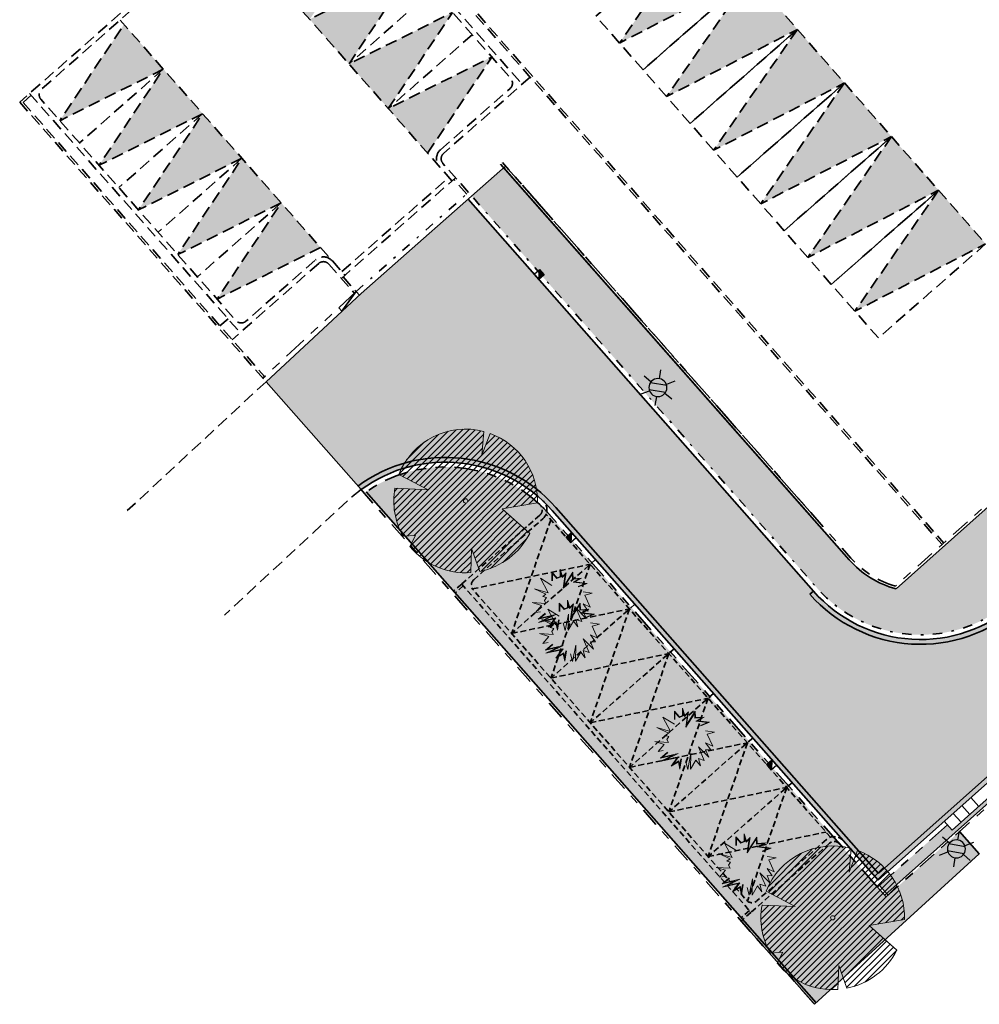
# Model space of a CAD drawing. Header units: metres. Extents: x 104013 to 104665, y 427946 to 428479.
# Tile 3 of 195: x 104181 to 104222, y 428037 to 428079. Entities that reach past the tile are written whole.
import ezdxf
from ezdxf.enums import TextEntityAlignment as Align

# ---------------------------------------------------------------- set-up
doc = ezdxf.new("R2010")
doc.units = ezdxf.units.M
for name, pattern in [('DASHED', [0.75, 0.5, -0.25]), ('DASHED2', [0.375, 0.25, -0.125]), ('VH-GELEIDEBAND', [6, 2, -2, 0, -2]), ('VH-OPSLUITBAND', [10, 4, -2, 2, -2]), ('VH-TROTTOIRBAND', [15, 5, -2, 2, -2, 2, -2])]:
    doc.linetypes.add(name, pattern=pattern)
for name, color, linetype, true_color in [('_ERFTOEGANGSWEG', 2, 'Continuous', 0xffff00), ('N-WE-VH-VERHARDING-AP_GROEN1', 7, 'Continuous', 0xdbffb8), ('N-WE-VH-VERHARDING-AP_RIJBAAN-ELEMENT', 7, 'Continuous', 0x7f4f3f), ('N-WE-VH-VERHARDING-AP_VOETPAD', 7, 'Continuous', 0xdbdbdb)]:
    doc.layers.add(name, color=color, linetype=linetype, true_color=true_color)
for name, color, linetype, lineweight in [('N-WE-GR-BEPLANTING_CULTUUR-V (Vaste planten gereserveerde parkeerplaatsen)', 132, 'Continuous', 18), ("N-WE-GR-BOOM-S (Tilia cordata 'Savaria')", 52, 'Continuous', 0), ('N-WE-GR-HEESTER-S (Soort ntb)', 210, 'Continuous', 0), ('N-WE-IE-MEUBILAIR_WEGMEUBILAIR_LICHTMAST-S', 7, 'Continuous', 25), ('N-WE-RI-HWA_KOLK_TROTTOIRKOLK-S', 150, 'Continuous', 25), ('N-WE-VH-GOOT-G', 170, 'Continuous', 35), ('N-WE-VH-KANTOPSLUITING_GELEIDEBAND-G', 20, 'VH-GELEIDEBAND', 35), ('N-WE-VH-KANTOPSLUITING_INRITBAND-G', 210, 'Continuous', 35), ('N-WE-VH-KANTOPSLUITING_OPSLUITBAND-G', 150, 'VH-OPSLUITBAND', 35), ('N-WE-VH-KANTOPSLUITING_TROTTOIRBAND-G', 210, 'VH-TROTTOIRBAND', 35), ('N-WE-VH-VERHARDING-G', 7, 'Continuous', 35), ('N-WE-VH-VERHARDING-G (TOEKOMSTIG)', 30, 'DASHED2', 35), ('N2-WE-VH-VERHARDING-G', 252, 'DASHED', 35)]:
    doc.layers.add(name, color=color, linetype=linetype, lineweight=lineweight)
doc.layers.add('N-WE-VH-VERHARDING-A_PARKEREN-EIGENTERREIN', color=7, linetype='Continuous', lineweight=35, true_color=0xa2bfc8)
doc.styles.add('NLCS-ISO', font='NLCS-ISO.ttf')

# ---------------------------------------------------------------- blocks, each defined once
blk = doc.blocks.new('Trottoirkolk')
h = blk.add_hatch(color=256)
h.paths.add_polyline_path([(-0.02059036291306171, 0.1806648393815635), (0.003681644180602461, 0.1887333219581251), (0.2107676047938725, 0.02402117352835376), (0.02402117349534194, -0.2107676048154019)])
h.paths.add_polyline_path([(-0.02402117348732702, 0.2107676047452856), (0.003681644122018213, 0.1887333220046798), (-0.02059036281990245, 0.1806648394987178)])
blk.add_lwpolyline([(0.02402117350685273, -0.2107676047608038), (-0.2107676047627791, -0.02402117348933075), (-0.02402117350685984, 0.2107676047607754), (0.2107676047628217, 0.02402117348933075)], close=True)
blk.add_lwpolyline([(0.02402117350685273, -0.2107676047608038), (-0.02402117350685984, 0.2107676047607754)])
blk = doc.blocks.new('SGR-BOOM_08')
h = blk.add_hatch()
h.set_pattern_fill('ANSI31', color=256, scale=0.1)
h.set_pattern_definition([(45, (0, 0), (-0.2245064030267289, 0.2245064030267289), [])])
h.paths.add_polyline_path([(1.729677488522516, 4.72825667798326), (1.139276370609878, 3.206509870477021), (1.287418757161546, 4.867314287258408, 0.3794379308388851), (-4.677869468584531, 1.861647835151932), (-2.630086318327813, 0.7854955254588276), (-4.954333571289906, 0.8959767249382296, 0.1748934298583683), (-4.384991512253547, -2.473872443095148), (-3.501537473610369, -2.418451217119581), (-3.897906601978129, -3.186615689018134, 0.2439594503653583), (0.3605688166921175, -5.021771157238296), (0.4192016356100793, -3.330164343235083), (0.9916979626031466, -4.936064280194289, 0.2301548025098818), (4.494088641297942, -2.269661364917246), (2.562831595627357, -0.5501398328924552), (5.033028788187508, -0.1296790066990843, 0.3219437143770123)])
h.paths.add_polyline_path([(0.15, 0, -1), (-0.15, 0, -1)], flags=16)
at = {"ltscale": 20, "flags": 128}
for points in [[(1.287419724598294, 4.867325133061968), (1.139276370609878, 3.206509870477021), (1.729681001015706, 4.728265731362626)], [(-4.954350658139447, 0.8959775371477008), (-2.630086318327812, 0.7854955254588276), (-4.677881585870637, 1.861654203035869)], [(5.033035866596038, -0.1296778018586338), (2.562831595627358, -0.5501398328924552), (4.494110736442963, -2.269681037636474)], [(-3.897908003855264, -3.186618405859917), (-3.501537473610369, -2.418451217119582), (-4.385006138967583, -2.473873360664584)], [(0.991715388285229, -4.936113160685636), (0.4192016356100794, -3.330164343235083), (0.3605683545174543, -5.021784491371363)]]:
    blk.add_lwpolyline(points, dxfattribs=at)
blk.add_lwpolyline([(5.033028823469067, -0.129677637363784, 0.3219436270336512), (1.729677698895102, 4.72825660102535, 0.3219436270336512)], format="xyb", dxfattribs=at)
blk.add_circle((0, 0), 0.15)
at = {"ltscale": 20}
for start, end in [(75.18440999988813, 158.298953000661), (169.7490490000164, 209.4302330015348), (281.3600670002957, 333.2046490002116), (219.2666920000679, 274.1068389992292)]:
    blk.add_arc((0, 0), 5.034699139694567, start, end, dxfattribs=at)
blk = doc.blocks.new('N-SIE-WEG_LICHTMAST-SO')
h = blk.add_hatch(color=256)
h.paths.add_polyline_path([(1.162672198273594, 0.5, 0.6585046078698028), (-1.162672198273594, 0.5)])
h.paths.add_polyline_path([(-1.162672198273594, -0.5, 0.6585046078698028), (1.162672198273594, -0.5)])
at = {"flags": 128}
for points in [[(8.349587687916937e-10, 1.265625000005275), (1.669846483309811e-09, 2.53125000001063)], [(-2.192125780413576, 1.265625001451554), (-1.096064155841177, 0.6328125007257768)], [(-1.162672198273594, 0.5), (1.162672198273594, 0.5)], [(1.096064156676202, 0.6328124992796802), (2.192125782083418, 1.26562499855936)], [(-2.192125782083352, -1.26562499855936), (-1.096064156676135, -0.6328124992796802)], [(-1.162672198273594, -0.5), (1.162672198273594, -0.5)], [(-8.349587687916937e-10, -1.265625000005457), (-1.669775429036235e-09, -2.53125000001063)], [(2.192125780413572, -1.265625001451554), (1.096064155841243, -0.6328125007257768)]]:
    blk.add_lwpolyline(points, dxfattribs=at)
at = {"ltscale": 0.5}
blk.add_circle((0, 0), 1.265625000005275, dxfattribs=at)
at = {"style": 'NLCS-ISO'}
blk.add_attdef('TYPE', text='', height=1.8, dxfattribs=at).set_placement((1.669846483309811e-09, 2.53125000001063), align=Align.BOTTOM_CENTER)
blk = doc.blocks.new('SGR-HEESTER_06')
at = {"ltscale": 0.5, "flags": 128}
for points in [[(-0.2472573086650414, 0.5341386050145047), (-0.2472573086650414, 0.776141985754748), (-0.1044639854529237, 0.6148073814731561), (-0.1044639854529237, 0.6148073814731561), (-0.01754959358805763, 0.6520368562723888), (-0.01754959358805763, 0.856810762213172), (0.04453750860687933, 0.6520368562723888), (0.150076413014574, 0.757527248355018), (0.1314519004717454, 0.6520368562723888), (0.09420287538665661, 0.3914187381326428), (0.3363323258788, 0.7699380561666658), (0.3425404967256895, 0.5899857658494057), (0.5846699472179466, 0.6086005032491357), (0.3984140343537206, 0.5031130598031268), (0.7398796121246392, 0.4596767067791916), (0.4915419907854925, 0.3603931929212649)], [(-0.2472573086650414, 0.4038295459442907), (-0.5700983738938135, 0.6023965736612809), (-0.3528016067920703, 0.1990556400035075), (-0.7377243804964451, 0.3107499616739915), (-0.4148887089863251, 0.1556192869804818), (-0.5018031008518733, 0.09356819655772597), (-0.4024669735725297, 0.06254265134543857), (-0.4583459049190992, -0.01812612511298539), (-0.4148887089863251, -0.1049988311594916), (-0.7998060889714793, -0.08017721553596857), (-0.5390521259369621, -0.1608459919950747), (-0.7066835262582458, -0.3594130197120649), (-0.5638902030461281, -0.3345914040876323)], [(-0.2319376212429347, 0.5341386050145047), (-0.2319376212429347, 0.7357183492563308), (-0.1086026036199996, 0.5963686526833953), (-0.002229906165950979, 0.6419330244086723), (-0.002229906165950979, 0.7534854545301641), (0.03729225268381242, 0.6231345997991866), (0.1265426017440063, 0.7123439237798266), (0.1163218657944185, 0.6544530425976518), (0.06904243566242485, 0.3236557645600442), (0.322718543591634, 0.7202258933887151), (0.3277809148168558, 0.5734861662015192), (0.5173105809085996, 0.5880570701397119), (0.3507627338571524, 0.4937314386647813), (0.6792688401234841, 0.4519436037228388), (0.4858549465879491, 0.3746181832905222)], [(0.6281271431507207, 0.2238772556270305), (0.8764647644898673, 0.1866477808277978), (0.6715843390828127, 0.1308006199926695), (0.8267940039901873, -0.2042823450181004), (0.6281271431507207, -0.1112027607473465), (0.7709204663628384, -0.3159766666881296), (0.6281271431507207, -0.3097697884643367), (0.7150415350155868, -0.5207476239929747), (0.4232467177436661, -0.2291039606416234), (0.5908781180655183, -0.607620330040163), (0.4232467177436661, -0.5517761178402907), (0.4791256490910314, -0.7627510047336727), (0.3549568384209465, -0.6014164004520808), (0.2059553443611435, -0.8558305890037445), (0.2121635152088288, -0.4028493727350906), (0.1252437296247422, -0.8620345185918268), (0.06937019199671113, -0.6448527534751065)], [(-0.04859044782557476, -0.5641839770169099), (-0.09204764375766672, -0.849626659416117), (-0.1355102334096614, -0.6448527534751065), (-0.3403852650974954, -0.7689578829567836), (-0.1727592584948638, -0.5331584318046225), (-0.6259719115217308, -0.6324419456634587), (-0.2720953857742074, -0.4586965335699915), (-0.6383882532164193, -0.5455692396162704), (-0.439721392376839, -0.3780277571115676)], [(-0.0637356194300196, -0.5618782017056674), (-0.0945297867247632, -0.764145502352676), (-0.1250019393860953, -0.6205760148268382), (-0.2850105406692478, -0.7175028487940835), (-0.1372907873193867, -0.5097055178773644), (-0.5055299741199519, -0.590374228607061), (-0.1428207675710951, -0.4122921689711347), (-0.5793531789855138, -0.5158234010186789), (-0.4298450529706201, -0.3897388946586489)]]:
    blk.add_lwpolyline(points, dxfattribs=at)

msp = doc.modelspace()

# ---------------------------------------------------------------- hatches: boundary and pattern name
at = {"layer": '_ERFTOEGANGSWEG'}
h = msp.add_hatch(color=256, dxfattribs=at)
h.dxf.hatch_style = 1
edge = h.paths.add_edge_path()
edge.add_line((104203.6933345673, 428058.2319350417), (104217.401039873, 428042.6947366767))
edge.add_line((104217.401039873, 428042.6947366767), (104248.4230267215, 428070.3267772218))
edge.add_line((104248.4230267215, 428070.3267772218), (104249.1698212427, 428070.9919653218))
edge.add_line((104249.1698212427, 428070.9919653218), (104245.9439448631, 428074.613597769))
edge.add_line((104245.9439448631, 428074.613597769), (104245.1972017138, 428073.948455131))
edge.add_line((104245.1972017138, 428073.948455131), (104223.1696420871, 428054.3279706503))
edge.add_arc((104219.1788671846, 428058.8083406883), 6.000000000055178, 221.3827838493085, 311.6922342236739, ccw=False)
edge.add_line((104214.6770087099, 428054.841822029), (104200.1552792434, 428071.3234716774))
edge.add_line((104200.1552792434, 428071.3234716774), (104195.6534207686, 428067.3569530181))
edge.add_line((104195.6534207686, 428067.3569530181), (104191.658828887, 428063.6466685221))
edge.add_line((104191.658828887, 428063.6466685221), (104195.6543278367, 428059.1119184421))
edge.add_arc((104199.1914760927, 428054.2654163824), 5.999999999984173, 41.382783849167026, 126.12328738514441, ccw=False)
at = {"layer": 'N-WE-GR-BEPLANTING_CULTUUR-V (Vaste planten gereserveerde parkeerplaatsen)'}
h = msp.add_hatch(color=256, dxfattribs=at)
h.dxf.hatch_style = 1
edge = h.paths.add_edge_path()
edge.add_line((104203.1688894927, 428058.0364112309), (104199.5469750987, 428054.8451978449))
edge.add_line((104199.5469750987, 428054.8451978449), (104211.7109656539, 428041.0394985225))
edge.add_line((104211.7109656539, 428041.0394985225), (104215.3499679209, 428044.245767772))
edge.add_arc((104215.5510628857, 428044.017532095), 0.3041886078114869, 50.90198730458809, 131.3827838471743, ccw=False)
edge.add_line((104215.7428990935, 428044.2536032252), (104203.5432875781, 428058.0997310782))
edge.add_arc((104199.2485405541, 428054.3156951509), 5.723965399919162, 41.38278384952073, 46.5294305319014)
edge.add_arc((104202.9705635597, 428058.2615041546), 0.300000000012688, -48.617216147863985, 43.95610719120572, ccw=False)
at = {"layer": 'N-WE-VH-VERHARDING-A_PARKEREN-EIGENTERREIN'}
h = msp.add_hatch(color=256, dxfattribs=at)
h.dxf.hatch_style = 1
h.paths.add_polyline_path([(104194.5420008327, 428084.8038835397), (104190.1891869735, 428082.6346644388), (104191.8419030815, 428080.7588900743)])
h.paths.add_polyline_path([(104196.1947169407, 428082.9281091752), (104191.8419030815, 428080.7588900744), (104193.4946191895, 428078.8831157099)])
h.paths.add_polyline_path([(104197.8474330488, 428081.0523348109), (104193.4946191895, 428078.88311571), (104195.1473352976, 428077.0073413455)])
h.paths.add_polyline_path([(104199.5001491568, 428079.1765604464), (104195.1473352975, 428077.0073413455), (104196.8000514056, 428075.131566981)])
h.paths.add_polyline_path([(104201.1528652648, 428077.300786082), (104196.8000514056, 428075.1315669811), (104198.4527675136, 428073.2557926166)])
h = msp.add_hatch(color=256, dxfattribs=at)
h.dxf.hatch_style = 1
h.paths.add_polyline_path([(104210.0416982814, 428082.9730252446), (104212.0204861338, 428080.7181641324), (104206.5213699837, 428077.8880189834)])
h = msp.add_hatch(color=256, dxfattribs=at)
h.dxf.hatch_style = 1
h.paths.add_polyline_path([(104212.0204861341, 428080.7181641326), (104213.9992739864, 428078.4633030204), (104208.5001578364, 428075.6331578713)])
h = msp.add_hatch(color=256, dxfattribs=at)
h.dxf.hatch_style = 1
h.paths.add_polyline_path([(104192.2981929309, 428071.1650483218), (104189.5980951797, 428067.1200548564), (104193.9509090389, 428069.2892739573)])
h.paths.add_polyline_path([(104190.6454768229, 428073.0408226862), (104187.9453790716, 428068.9958292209), (104192.2981929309, 428071.1650483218)])
h.paths.add_polyline_path([(104188.9927607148, 428074.9165970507), (104186.2926629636, 428070.8716035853), (104190.6454768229, 428073.0408226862)])
h.paths.add_polyline_path([(104187.3400446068, 428076.7923714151), (104184.6399468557, 428072.7473779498), (104188.9927607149, 428074.9165970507)])
h.paths.add_polyline_path([(104185.6873284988, 428078.6681457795), (104182.9872307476, 428074.6231523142), (104187.3400446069, 428076.7923714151)])
h = msp.add_hatch(color=256, dxfattribs=at)
h.dxf.hatch_style = 1
h.paths.add_polyline_path([(104213.9992739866, 428078.4633030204), (104215.9780618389, 428076.2084419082), (104210.4789456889, 428073.3782967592)])
h = msp.add_hatch(color=256, dxfattribs=at)
h.dxf.hatch_style = 1
h.paths.add_polyline_path([(104215.9780618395, 428076.2084419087), (104217.9568496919, 428073.9535807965), (104212.4577335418, 428071.1234356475)])
h = msp.add_hatch(color=256, dxfattribs=at)
h.dxf.hatch_style = 1
h.paths.add_polyline_path([(104217.9568496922, 428073.9535807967), (104219.9356375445, 428071.6987196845), (104214.4365213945, 428068.8685745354)])
h = msp.add_hatch(color=256, dxfattribs=at)
h.dxf.hatch_style = 1
h.paths.add_polyline_path([(104219.9356375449, 428071.6987196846), (104221.9144253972, 428069.4438585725), (104216.4153092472, 428066.6137134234)])
at = {"layer": 'N-WE-VH-VERHARDING-AP_GROEN1'}
h = msp.add_hatch(color=256, dxfattribs=at)
h.dxf.hatch_style = 1
edge = h.paths.add_edge_path()
edge.add_line((104195.869045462, 428059.0195179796), (104199.5469750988, 428054.845197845))
edge.add_line((104199.5469750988, 428054.845197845), (104203.1688894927, 428058.0364112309))
edge.add_arc((104202.9705635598, 428058.2615041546), 0.2999999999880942, 311.3827838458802, 406.5986924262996)
edge.add_arc((104199.1914910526, 428054.2654297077), 5.799999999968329, 46.59869241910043, 124.9481877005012)
h = msp.add_hatch(color=256, dxfattribs=at)
h.dxf.hatch_style = 1
h.paths.add_polyline_path([(104221.639234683, 428043.8032148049), (104220.8166372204, 428044.7327112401), (104217.7373781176, 428041.989940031), (104217.3737169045, 428042.4026826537), (104215.7733867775, 428044.2190007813, 0.414213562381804), (104215.3499679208, 428044.2457677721), (104212.0486050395, 428041.336987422), (104211.6359346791, 428040.973389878), (104214.7214780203, 428037.4714072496)])
at = {"layer": 'N-WE-VH-VERHARDING-AP_RIJBAAN-ELEMENT'}
h = msp.add_hatch(color=256, dxfattribs=at)
h.dxf.hatch_style = 1
edge = h.paths.add_edge_path()
edge.add_line((104203.6933495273, 428058.2319483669), (104217.401054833, 428042.6947500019))
edge.add_line((104217.401054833, 428042.6947500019), (104248.4230416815, 428070.3267905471))
edge.add_line((104248.4230416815, 428070.3267905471), (104245.1972166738, 428073.9484684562))
edge.add_line((104245.1972166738, 428073.9484684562), (104223.1696570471, 428054.3279839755))
edge.add_arc((104219.1788821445, 428058.8083540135), 6.000000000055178, 221.3827838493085, 311.6922342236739, ccw=False)
edge.add_line((104214.6770236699, 428054.8418353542), (104200.1552942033, 428071.3234850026))
edge.add_line((104200.1552942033, 428071.3234850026), (104195.6534357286, 428067.3569663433))
edge.add_line((104195.6534357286, 428067.3569663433), (104191.658843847, 428063.6466818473))
edge.add_line((104191.658843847, 428063.6466818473), (104195.6543427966, 428059.1119317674))
edge.add_arc((104199.1914910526, 428054.2654297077), 5.999999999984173, 41.382783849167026, 126.12328738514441, ccw=False)
at = {"layer": 'N-WE-VH-VERHARDING-AP_VOETPAD'}
h = msp.add_hatch(color=256, dxfattribs=at)
h.dxf.hatch_style = 1
edge = h.paths.add_edge_path()
edge.add_line((104201.6559136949, 428072.6456578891), (104200.3053561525, 428071.4557022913))
edge.add_line((104200.3053561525, 428071.4557022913), (104214.8270856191, 428054.9740526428))
edge.add_arc((104219.1788821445, 428058.8083540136), 5.80000000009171, 221.3827838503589, 311.6922342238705)
edge.add_line((104223.0366312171, 428054.4773296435), (104225.1671788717, 428056.3750604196))
edge.add_line((104225.1671788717, 428056.3750604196), (104223.9699464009, 428057.719171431))
edge.add_line((104223.9699464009, 428057.719171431), (104228.4503164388, 428061.7099463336))
edge.add_line((104228.4503164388, 428061.7099463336), (104229.6475489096, 428060.3658353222))
edge.add_line((104229.6475489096, 428060.3658353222), (104235.9118272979, 428065.9455809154))
edge.add_line((104235.9118272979, 428065.9455809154), (104234.7145948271, 428067.2896919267))
edge.add_line((104234.7145948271, 428067.2896919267), (104243.6753349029, 428075.271241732))
edge.add_line((104243.6753349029, 428075.271241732), (104244.8725673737, 428073.9271307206))
edge.add_line((104244.8725673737, 428073.9271307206), (104245.810919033, 428074.762943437))
edge.add_arc((104241.9531699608, 428079.0939678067), 5.799999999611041, 311.6922342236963, 333.1450141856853)
edge.add_line((104247.1276556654, 428076.4739109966), (104245.0353976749, 428078.8931980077))
edge.add_line((104245.0353976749, 428078.8931980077), (104232.2023258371, 428067.4624678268))
edge.add_line((104232.2023258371, 428067.4624678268), (104233.6427865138, 428065.8022629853))
edge.add_line((104233.6427865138, 428065.8022629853), (104230.0350060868, 428062.6362054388))
edge.add_line((104230.0350060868, 428062.6362054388), (104228.6086962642, 428064.2615342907))
edge.add_line((104228.6086962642, 428064.2615342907), (104218.1476018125, 428054.943582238))
edge.add_arc((104219.1788821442, 428058.808354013), 3.999999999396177, 221.3827838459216, 255.0592471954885, ccw=False)
edge.add_line((104216.1776431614, 428056.1640082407), (104201.6559136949, 428072.6456578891))
h = msp.add_hatch(color=256, dxfattribs=at)
h.dxf.hatch_style = 1
h.paths.add_polyline_path([(104251.119498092, 428071.8581262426), (104250.9366294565, 428072.069578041, 0.06692701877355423), (104249.8764971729, 428071.3535837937), (104247.809339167, 428069.5123157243), (104247.8758520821, 428069.4376428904), (104247.6518335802, 428069.2381041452), (104247.5853206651, 428069.3127769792), (104237.3643675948, 428060.2087247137), (104237.4308798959, 428060.1340525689), (104237.206861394, 428059.9345138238), (104237.1403490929, 428060.0091859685), (104227.4089921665, 428051.3412289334), (104227.4755050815, 428051.2665560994), (104227.2514865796, 428051.0670173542), (104227.1849736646, 428051.1416901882), (104226.2816593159, 428050.3370860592), (104226.4811980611, 428050.1130675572), (104220.5073713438, 428044.7920343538), (104220.3078325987, 428045.0160528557), (104217.4484491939, 428042.4691302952), (104217.7459424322, 428042.1314859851)])

# ---------------------------------------------------------------- linework, layer by layer
at = {"layer": 'N-WE-VH-GOOT-G', "ltscale": 0.2}
msp.add_line((104248.2900179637, 428070.4761380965), (104217.4080325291, 428042.9688002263), dxfattribs=at)
msp.add_lwpolyline([(104217.4080325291, 428042.9688002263), (104203.8434114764, 428058.3641656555, 0.3884298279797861), (104195.5215846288, 428059.2626075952)], format="xyb", dxfattribs=at)
at = {"layer": 'N-WE-VH-GOOT-G', "ltscale": 0.2, "flags": 128}
msp.add_lwpolyline([(104214.5269617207, 428054.7096180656), (104214.6770236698, 428054.8418353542)], dxfattribs=at)
at = {"layer": 'N-WE-VH-GOOT-G', "ltscale": 0.2}
msp.add_arc((104219.1788821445, 428058.8083540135), 6.200000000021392, 221.3827838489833, 311.6922342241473, dxfattribs=at)
at = {"layer": 'N-WE-VH-KANTOPSLUITING_GELEIDEBAND-G', "ltscale": 0.2, "flags": 128}
msp.add_lwpolyline([(104245.810919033, 428074.762943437), (104223.0366312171, 428054.4773296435, -0.4157963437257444), (104214.827085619, 428054.9740526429), (104200.1731388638, 428071.6057642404)], format="xyb", dxfattribs=at)
msp.add_lwpolyline([(104195.4461888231, 428067.4409208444), (104200.1731388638, 428071.6057642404)], dxfattribs=at)
at = {"layer": 'N-WE-VH-KANTOPSLUITING_INRITBAND-G', "flags": 128}
for points in [[(104220.5073713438, 428044.7920343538), (104226.4811980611, 428050.1130675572)], [(104221.6274638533, 428045.7897280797), (104221.294899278, 428046.1630922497)], [(104221.2540996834, 428045.4571635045), (104220.9215351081, 428045.8305276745)], [(104220.5073713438, 428044.7920343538), (104220.1748067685, 428045.1653985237)], [(104220.8807355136, 428045.1245989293), (104220.5481709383, 428045.4979630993)]]:
    msp.add_lwpolyline(points, dxfattribs=at)
at = {"layer": 'N-WE-VH-KANTOPSLUITING_OPSLUITBAND-G', "ltscale": 0.2, "flags": 128}
msp.add_lwpolyline([(104218.1216536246, 428055.0543870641, -0.1444960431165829), (104216.252674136, 428056.230116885), (104201.5987273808, 428072.8618284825)], format="xyb", dxfattribs=at)
for points in [[(104214.07646167, 428058.7000411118), (104201.7309446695, 428072.7117665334)], [(104251.1102377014, 428071.7159602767), (104217.7373781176, 428041.989940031)], [(104228.6174103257, 428064.403213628), (104218.1216536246, 428055.0543870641)], [(104195.6267294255, 428059.1432719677), (104214.7214780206, 428037.4714072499)], [(104214.6217979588, 428058.0811036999), (104214.07646167, 428058.7000411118)], [(104217.7373781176, 428041.989940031), (104217.3737169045, 428042.4026826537)]]:
    msp.add_lwpolyline(points, dxfattribs=at)
at = {"layer": 'N-WE-VH-KANTOPSLUITING_TROTTOIRBAND-G', "ltscale": 0.2, "flags": 128}
for points in [[(104195.4479281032, 428067.4390482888), (104191.5265809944, 428063.79679551)], [(104194.8513382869, 428066.6119566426), (104195.4478776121, 428067.4390013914)], [(104220.3078325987, 428045.0160528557), (104217.3737752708, 428042.4026164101)], [(104217.3737752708, 428042.4026164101), (104215.7428990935, 428044.2536032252)]]:
    msp.add_lwpolyline(points, dxfattribs=at)
for points in [[(104203.1766947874, 428058.4794718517, 0.3607256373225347), (104195.7871385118, 428058.9612133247)], [(104215.7733867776, 428044.2190007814), (104203.5432875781, 428058.0997310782, 0.02276262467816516), (104203.1766947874, 428058.4794718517, 0.0183017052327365)]]:
    msp.add_lwpolyline(points, format="xyb", dxfattribs=at)
at = {"layer": 'N-WE-VH-VERHARDING-G'}
for p, q in [((104214.6770236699, 428054.8418353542), (104200.1552942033, 428071.3234850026)), ((104249.7434713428, 428071.5029294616), (104217.3909039, 428042.6857083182))]:
    msp.add_line(p, q, dxfattribs=at)
at = {"layer": 'N-WE-VH-VERHARDING-G', "flags": 128}
for points in [[(104195.6534357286, 428067.3569663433), (104201.7309446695, 428072.7117665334)], [(104214.5467669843, 428058.0149950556), (104201.6559136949, 428072.6456578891)], [(104251.119498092, 428071.8581262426), (104217.6712685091, 428042.0649721)], [(104195.6534357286, 428067.3569663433), (104191.658843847, 428063.6466818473)], [(104195.4479281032, 428067.4390482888), (104195.5840384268, 428067.2925082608)], [(104194.7152279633, 428066.7584966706), (104194.8513382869, 428066.6119566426)], [(104228.6086962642, 428064.2615342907), (104218.1476018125, 428054.943582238)], [(104191.658843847, 428063.6466818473), (104195.6543427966, 428059.1119317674)], [(104195.869045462, 428059.0195179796), (104214.7952569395, 428037.5389369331)], [(104220.8166372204, 428044.7327112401), (104221.639234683, 428043.8032148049), (104214.7214780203, 428037.4714072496)], [(104217.8120520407, 428042.0564539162), (104217.4484491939, 428042.4691302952)], [(104214.7214780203, 428037.4714072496), (104211.6359346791, 428040.973389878)]]:
    msp.add_lwpolyline(points, dxfattribs=at)
for points in [[(104218.1476018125, 428054.943582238, -0.1480080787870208), (104216.1776431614, 428056.1640082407), (104201.5236964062, 428072.7957198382)], [(104217.3909039, 428042.6857083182), (104203.6933495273, 428058.2319483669, 0.3875734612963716), (104195.6543823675, 428059.1119606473, 0.3875734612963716)]]:
    msp.add_lwpolyline(points, format="xyb", dxfattribs=at)
at = {"layer": 'N-WE-VH-VERHARDING-G'}
msp.add_arc((104219.1788821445, 428058.8083540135), 6.000000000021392, 221.3827838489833, 311.6922342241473, dxfattribs=at)
at = {"layer": 'N-WE-VH-VERHARDING-G (TOEKOMSTIG)'}
msp.add_line((104200.3919866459, 428055.3231680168), (104203.3011067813, 428057.8863492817), dxfattribs=at)
at = {"layer": 'N-WE-VH-VERHARDING-G (TOEKOMSTIG)', "flags": 128}
for points in [[(104203.1688894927, 428058.0364112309), (104199.8846144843, 428055.1426867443)], [(104203.6335282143, 428057.8460449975), (104201.9848814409, 428053.0614902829)], [(104200.3321653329, 428054.9372646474), (104205.2862443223, 428055.9702706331)], [(104205.5113372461, 428056.168596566), (104201.984881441, 428053.0614902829)], [(104205.2862443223, 428055.9702706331), (104203.637597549, 428051.1857159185)], [(104199.8846144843, 428055.1426867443), (104199.5469750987, 428054.8451978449)], [(104199.9507231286, 428055.0676557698), (104199.613083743, 428054.7701668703)], [(104199.8846144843, 428055.1426867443), (104212.0486050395, 428041.336987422)], [(104207.1640533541, 428054.2928222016), (104203.637597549, 428051.1857159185)], [(104201.984881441, 428053.0614902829), (104206.9389604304, 428054.0944962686)], [(104206.9389604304, 428054.0944962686), (104205.290313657, 428049.309941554)], [(104203.637597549, 428051.1857159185), (104208.5916765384, 428052.2187219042)], [(104208.8167694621, 428052.4170478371), (104205.290313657, 428049.309941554)], [(104208.5916765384, 428052.2187219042), (104206.9430297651, 428047.4341671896)], [(104210.4694855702, 428050.5412734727), (104206.9430297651, 428047.4341671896)], [(104205.290313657, 428049.309941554), (104210.2443926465, 428050.3429475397)], [(104210.2443926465, 428050.3429475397), (104208.5957458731, 428045.5583928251)], [(104206.9430297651, 428047.4341671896), (104211.8971087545, 428048.4671731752)], [(104212.1222016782, 428048.6654991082), (104208.5957458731, 428045.5583928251)], [(104211.8971087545, 428048.4671731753), (104210.2484619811, 428043.6826184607)], [(104213.7749177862, 428046.7897247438), (104210.2484619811, 428043.6826184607)], [(104208.5957458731, 428045.5583928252), (104213.5498248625, 428046.5913988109)], [(104213.5498248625, 428046.5913988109), (104211.9011780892, 428041.8068440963)], [(104210.2484619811, 428043.6826184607), (104215.2025409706, 428044.7156244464)], [(104215.3499679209, 428044.245767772), (104212.0486050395, 428041.336987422)], [(104211.9824963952, 428041.4120183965), (104211.6448570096, 428041.1145294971)], [(104212.0486050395, 428041.336987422), (104211.6359346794, 428040.9733898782)]]:
    msp.add_lwpolyline(points, dxfattribs=at)
at = {"layer": 'N-WE-VH-VERHARDING-G (TOEKOMSTIG)'}
msp.add_lwpolyline([(104215.3954079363, 428044.4967272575), (104203.4682566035, 428058.0336224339, 0.002291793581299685), (104203.4335337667, 428058.0726693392, 0.002291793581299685)], format="xyb", dxfattribs=at)
at = {"layer": 'N-WE-VH-VERHARDING-G (TOEKOMSTIG)', "flags": 128}
msp.add_lwpolyline([(104215.2177506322, 428044.3958297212), (104212.2915426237, 428041.8175925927, -0.41421356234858), (104211.8681237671, 428041.8443595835), (104200.3652196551, 428054.8997491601)], format="xyb", dxfattribs=at)
at = {"layer": 'N-WE-VH-VERHARDING-G (TOEKOMSTIG)'}
for centre, radius, start, end in [((104202.9705635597, 428058.2615041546), 0.3, 311.3827838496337, 46.59869241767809), ((104202.9705635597, 428058.2615041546), 0.5, 311.3827838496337, 46.59869241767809), ((104200.5903125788, 428055.0980750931), 0.2999999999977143, 131.3827838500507, 221.3827838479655), ((104215.5482938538, 428044.0206748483), 0.5, 41.3827838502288, 131.3827838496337), ((104215.5482938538, 428044.0206748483), 0.3, 41.3827838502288, 131.3827838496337)]:
    msp.add_arc(centre, radius, start, end, dxfattribs=at)
at = {"layer": 'N2-WE-VH-VERHARDING-G', "flags": 128}
for points in [[(104193.9808861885, 428086.5752249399), (104181.3006514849, 428075.4028640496)], [(104193.5682158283, 428086.2116273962), (104202.4267741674, 428076.1574768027)], [(104194.0380725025, 428086.3590543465), (104220.0818034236, 428056.8003403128)], [(104194.1131034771, 428086.4251629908), (104220.1564773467, 428056.8668541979)], [(104199.4774515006, 428072.0928125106), (104190.0239153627, 428082.8222418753)], [(104212.0204861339, 428080.7181641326), (104207.5107639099, 428076.7605884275), (104205.5319760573, 428079.0154495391), (104210.0416982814, 428082.9730252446), (104212.0204861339, 428080.7181641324)], [(104210.0416982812, 428082.9730252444), (104206.5213699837, 428077.8880189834), (104212.0204861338, 428080.7181641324)], [(104195.1473352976, 428077.0073413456), (104197.8474330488, 428081.0523348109), (104193.4946191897, 428078.8831157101)], [(104213.9992739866, 428078.4633030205), (104209.4895517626, 428074.5057273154), (104207.51076391, 428076.7605884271), (104212.020486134, 428080.7181641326), (104213.9992739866, 428078.4633030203)], [(104212.0204861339, 428080.7181641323), (104208.5001578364, 428075.6331578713), (104213.9992739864, 428078.4633030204)], [(104198.6737911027, 428080.1144476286), (104195.1473352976, 428077.0073413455)], [(104196.8000514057, 428075.1315669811), (104199.5001491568, 428079.1765604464), (104195.1473352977, 428077.0073413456)], [(104187.3400446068, 428076.7923714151), (104182.9872307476, 428074.6231523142), (104185.6873284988, 428078.6681457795)], [(104185.522056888, 428078.855723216), (104194.9755930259, 428068.1262938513)], [(104200.3265072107, 428078.2386732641), (104196.8000514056, 428075.131566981)], [(104215.9780618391, 428076.2084419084), (104211.4683396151, 428072.2508662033), (104209.4895517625, 428074.5057273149), (104213.9992739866, 428078.4633030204), (104215.9780618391, 428076.2084419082)], [(104213.9992739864, 428078.4633030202), (104210.4789456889, 428073.3782967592), (104215.9780618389, 428076.2084419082)], [(104198.4527675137, 428073.2557926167), (104201.1528652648, 428077.300786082), (104196.8000514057, 428075.1315669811)], [(104187.3400446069, 428076.7923714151), (104183.8135888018, 428073.685265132)], [(104188.9927607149, 428074.9165970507), (104184.6399468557, 428072.7473779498), (104187.3400446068, 428076.7923714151)], [(104202.764413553, 428076.4549657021), (104199.125411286, 428073.2486964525)], [(104217.956849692, 428073.9535807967), (104213.447127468, 428069.9960050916), (104211.4683396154, 428072.2508662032), (104215.9780618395, 428076.2084419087), (104217.956849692, 428073.9535807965)], [(104215.9780618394, 428076.2084419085), (104212.4577335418, 428071.1234356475), (104217.9568496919, 428073.9535807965)], [(104181.7133218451, 428075.7664615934), (104190.5718801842, 428065.7123109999)], [(104181.3006514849, 428075.4028640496), (104191.658843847, 428063.6466818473)], [(104181.7794304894, 428075.6914306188), (104181.4417911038, 428075.3939417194)], [(104181.4417911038, 428075.3939417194), (104191.5998762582, 428063.8648741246)], [(104188.9927607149, 428074.9165970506), (104185.4663049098, 428071.8094907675)], [(104190.6454768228, 428073.0408226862), (104186.2926629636, 428070.8716035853), (104188.9927607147, 428074.9165970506)], [(104219.9356375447, 428071.6987196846), (104215.4259153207, 428067.7411439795), (104213.4471274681, 428069.9960050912), (104217.9568496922, 428073.9535807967), (104219.9356375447, 428071.6987196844)], [(104217.956849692, 428073.9535807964), (104214.4365213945, 428068.8685745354), (104219.9356375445, 428071.6987196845)], [(104190.6454768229, 428073.0408226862), (104187.1190210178, 428069.9337164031)], [(104192.2981929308, 428071.1650483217), (104187.9453790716, 428068.9958292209), (104190.6454768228, 428073.0408226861)], [(104200.1731388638, 428071.6057642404), (104199.0986442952, 428072.8252775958)], [(104194.8255310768, 428067.9940765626), (104199.6275134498, 428072.2250297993)], [(104194.8433757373, 428068.2763558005), (104199.345234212, 428072.2428744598)], [(104200.0981078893, 428071.5396555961), (104199.5524824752, 428072.158921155)], [(104221.9144253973, 428069.4438585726), (104217.4047031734, 428065.4862828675), (104215.4259153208, 428067.7411439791), (104219.9356375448, 428071.6987196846), (104221.9144253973, 428069.4438585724)], [(104219.9356375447, 428071.6987196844), (104216.4153092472, 428066.6137134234), (104221.9144253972, 428069.4438585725)], [(104192.2981929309, 428071.1650483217), (104188.7717371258, 428068.0579420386)], [(104193.9509090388, 428069.2892739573), (104189.5980951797, 428067.1200548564), (104192.2981929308, 428071.1650483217)], [(104193.8732430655, 428068.62109135), (104190.2342407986, 428065.4148221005)], [(104194.2966619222, 428068.5943243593), (104195.3711564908, 428067.3748110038)], [(104194.9005620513, 428068.0601852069), (104195.4461874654, 428067.4409196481)], [(104190.0597672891, 428066.2935410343), (104189.7221279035, 428065.9960521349)], [(104191.658843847, 428063.6466818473), (104185.8249569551, 428058.2280106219)]]:
    msp.add_lwpolyline(points, dxfattribs=at)
for points in [[(104198.9931939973, 428073.3987584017), (104201.9194020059, 428075.9769955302, 0.4142135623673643), (104201.9461689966, 428076.4004143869), (104193.7486971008, 428085.7042552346, 0.4142135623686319), (104193.3252782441, 428085.7310222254), (104182.2206940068, 428075.9469428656, 0.4142135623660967), (104182.193927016, 428075.5235240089), (104190.3913989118, 428066.2196831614, 0.4142135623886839), (104190.8148177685, 428066.1929161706), (104193.7410257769, 428068.7711532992)], [(104195.6543427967, 428059.1119317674, 0.02951980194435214), (104195.1081813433, 428058.6616305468), (104189.9082666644, 428053.8318097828)]]:
    msp.add_lwpolyline(points, format="xyb", dxfattribs=at)
at = {"layer": 'N2-WE-VH-VERHARDING-G'}
for centre, radius, start, end in [((104199.3237372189, 428073.0236035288), 0.5, 131.3827838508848, 221.3827838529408), ((104199.3237372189, 428073.0236035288), 0.3, 131.3827838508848, 221.3827838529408), ((104194.0715689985, 428068.3959984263), 0.5, 41.38278384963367, 131.3844384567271), ((104194.0715689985, 428068.3959984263), 0.3, 41.38278384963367, 131.3844384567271)]:
    msp.add_arc(centre, radius, start, end, dxfattribs=at)

# ---------------------------------------------------------------- block references
at = {"layer": "N-WE-GR-BOOM-S (Tilia cordata 'Savaria')", "xscale": 0.6, "yscale": 0.6, "zscale": 0.6}
for p in [(104200.0500810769, 428058.6342246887), (104215.4875771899, 428041.1079782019)]:
    msp.add_blockref('SGR-BOOM_08', p, dxfattribs=at)
at = {"layer": 'N-WE-GR-HEESTER-S (Soort ntb)', "xscale": 1.5, "yscale": 1.5, "zscale": 1.5}
for p in [(104204.0518060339, 428054.479544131), (104204.3607390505, 428053.1789528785), (104209.2008099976, 428048.6383094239), (104211.7893946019, 428043.3496723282)]:
    msp.add_blockref('SGR-HEESTER_06', p, dxfattribs=at)
at = {"layer": 'N-WE-IE-MEUBILAIR_WEGMEUBILAIR_LICHTMAST-S', "xscale": -0.3, "yscale": 0.3, "zscale": 0.3, "rotation": 350.2850831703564}
for p in [(104208.1371616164, 428063.4012353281, 0.0002799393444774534), (104220.6866453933, 428044.0069001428, 0.0002799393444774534)]:
    msp.add_blockref('N-SIE-WEG_LICHTMAST-SO', p, dxfattribs=at)
at = {"layer": 'N-WE-RI-HWA_KOLK_TROTTOIRKOLK-S'}
for p, rotation in [((104203.14323434, 428068.1591777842), 349.8808414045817), ((104204.4897969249, 428057.1011095), 169.8808414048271), ((104212.9186490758, 428047.5346602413), 169.8808414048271)]:
    msp.add_blockref('Trottoirkolk', p, dxfattribs=dict(at, rotation=rotation))

doc.saveas('drawing.dxf')
